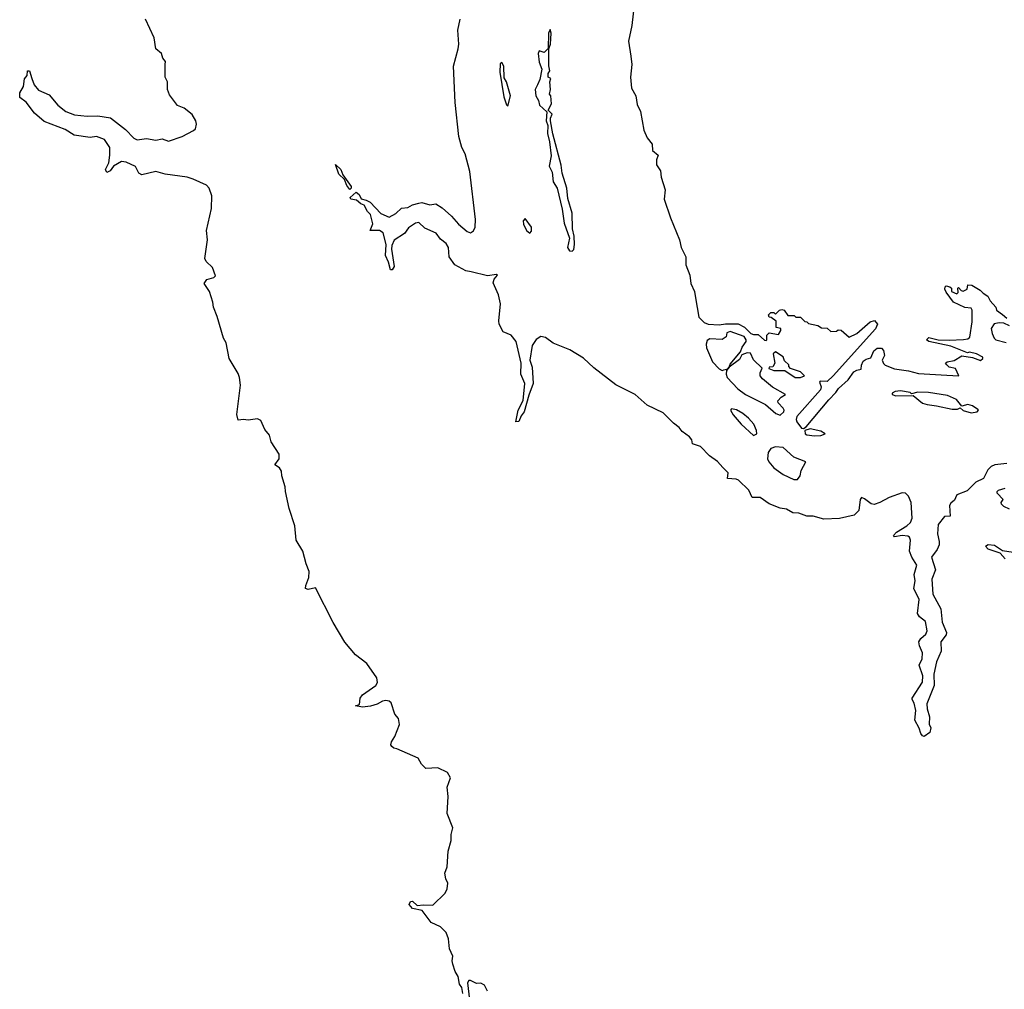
# Model space of a CAD drawing. Extents: x 2219101 to 2444320, y 201258 to 358766.
# Tile 196 of 256: x 2333765 to 2340058, y 307483 to 313682. Entities that reach past the tile are written whole.
import ezdxf

# ---------------------------------------------------------------- set-up
doc = ezdxf.new("R2010")
doc.units = 0

msp = doc.modelspace()

# ---------------------------------------------------------------- linework, layer by layer
at = {"layer": '0CON10XD'}
for points in [[(2337693.1, 313795), (2337676.9, 313645), (2337655.4, 313545), (2337669.6, 313449.6), (2337676.8, 313395), (2337669, 313315), (2337675.3, 313245), (2337701.8, 313195), (2337710.4, 313140.4), (2337731.6, 313095), (2337753.3, 312975), (2337775, 312925.6), (2337806.2, 312886.2), (2337808, 312845), (2337846.2, 312815), (2337834.4, 312785), (2337833.8, 312755), (2337860.5, 312715), (2337863.8, 312675), (2337890.8, 312595), (2337883.3, 312535), (2337924.1, 312415), (2337981.6, 312275), (2337992.7, 312225), (2338021.9, 312165), (2338021.1, 312115), (2338047.7, 312047.7), (2338053.2, 311995), (2338077.8, 311945), (2338084, 311904), (2338105, 311780), (2338138.8, 311745), (2338165, 311734.5), (2338235, 311731.2), (2338275, 311737.5), (2338357, 311737), (2338396.4, 311716.4), (2338437.5, 311675), (2338455, 311668.8), (2338485, 311670), (2338525, 311632.5), (2338535, 311630), (2338540, 311635), (2338540, 311665), (2338555, 311680), (2338615, 311670), (2338630, 311695), (2338628.3, 311708.3), (2338600, 311715), (2338600, 311755), (2338568.3, 311778.3), (2338555, 311780), (2338550, 311795), (2338565, 311810), (2338585, 311810), (2338595, 311800), (2338620, 311825), (2338635, 311830), (2338650, 311825), (2338675, 311790), (2338715, 311790), (2338725, 311780), (2338755, 311780), (2338781.7, 311751.7), (2338795, 311750), (2338805, 311740), (2338865, 311727.5), (2338888.3, 311711.7), (2338925, 311710), (2338948.3, 311688.3), (2338985, 311690), (2338995, 311700), (2339015, 311697.5), (2339065, 311652.5), (2339115, 311675.7), (2339199.2, 311750.9), (2339227.9, 311757.9), (2339247.3, 311735), (2339234.6, 311705), (2338964.4, 311405.6), (2338925, 311369.8), (2338880, 311370), (2338876.7, 311365), (2338886.7, 311335), (2338881.7, 311315), (2338731.4, 311145), (2338726.4, 311125), (2338730.8, 311110.8), (2338760.3, 311070.3), (2338775, 311067.5), (2338791.1, 311078.9), (2338935, 311251.2), (2338981.8, 311298.2), (2338998.7, 311325), (2339060.4, 311379.6), (2339095, 311429.6), (2339115, 311441.8), (2339142.5, 311447.5), (2339144, 311474), (2339155, 311498), (2339175, 311512.5), (2339205, 311520), (2339222.9, 311565), (2339245, 311580.8), (2339271.7, 311581.7), (2339285.9, 311565.9), (2339292, 311535), (2339276, 311505), (2339284.4, 311484.4), (2339295, 311474), (2339355, 311448.8), (2339445, 311436), (2339509.2, 311419.2), (2339689.7, 311409.7), (2339766.7, 311405), (2339745, 311452.5), (2339705, 311461.2), (2339690, 311475), (2339682.5, 311485), (2339692.5, 311495), (2339736.7, 311503.3), (2339785, 311532.5), (2339855, 311522.5), (2339905, 311504), (2339920, 311515), (2339920, 311525), (2339880, 311545), (2339835, 311556.7), (2339822.5, 311552.5), (2339715, 311594.2), (2339575, 311624), (2339560, 311635), (2339575, 311650), (2339635, 311635.8), (2339705, 311634), (2339796.4, 311636.4), (2339825, 311642), (2339837.3, 311652.7), (2339851.2, 311751.2), (2339851.2, 311825), (2339845, 311836.7), (2339805, 311842.5), (2339732.5, 311875), (2339685, 311940), (2339678.3, 311958.3), (2339680, 311975), (2339685, 311980), (2339710, 311975), (2339720, 311965), (2339720, 311945), (2339755, 311930), (2339761.7, 311938.3), (2339760, 311965), (2339765, 311970), (2339781.2, 311951.2), (2339795, 311946.2), (2339820.5, 311959.5), (2339824, 311986), (2339850, 311985), (2339903.6, 311953.6), (2339922.5, 311932.5), (2339952.5, 311915), (2339967.5, 311885), (2340003.3, 311845), (2340006.7, 311825), (2340045, 311796.7)], [(2336596.7, 307455), (2336590, 307495), (2336576.2, 307515), (2336566.2, 307565), (2336547.5, 307597.5), (2336533, 307643), (2336528.8, 307665), (2336533.8, 307695), (2336512.1, 307742.1), (2336506.1, 307806.1), (2336491.2, 307845), (2336455, 307882.5), (2336395, 307910), (2336336.1, 307986.1), (2336275, 308000), (2336253.3, 308025), (2336262.5, 308045), (2336275, 308046.7), (2336305, 308017.5), (2336345, 308023.8), (2336405, 308021.2), (2336483, 308097), (2336497.5, 308125), (2336501.7, 308161.7), (2336488.3, 308188.3), (2336482.5, 308225), (2336497.5, 308265), (2336502.5, 308365), (2336522.5, 308435), (2336523, 308473), (2336532.5, 308515), (2336497, 308607), (2336503.3, 308715), (2336496.7, 308775), (2336517.5, 308835), (2336499.3, 308869.3), (2336437.7, 308897.7), (2336360, 308895), (2336331.7, 308921.7), (2336310.3, 308960.3), (2336175, 309021.2), (2336155, 309023.8), (2336142.5, 309035), (2336137.5, 309045), (2336140, 309065), (2336161.7, 309098.3), (2336192.5, 309175), (2336186.2, 309215), (2336162, 309242), (2336138.8, 309315), (2336125, 309326), (2336105, 309330), (2336082.5, 309325), (2336050, 309305), (2336006.1, 309293.9), (2335955, 309286.7), (2335910, 309295), (2335937, 309303), (2335940, 309345), (2335955, 309366.2), (2336041.4, 309425), (2336050.6, 309445), (2336047.1, 309475), (2335984.2, 309565), (2335911.7, 309621.7), (2335841.7, 309701.7), (2335767.6, 309827.6), (2335655, 310048.8), (2335608, 310038), (2335591.2, 310045), (2335592.9, 310065), (2335613.5, 310115), (2335614.4, 310154.4), (2335595, 310203.3), (2335575, 310283.8), (2335530.6, 310355), (2335524.1, 310445), (2335485.9, 310555.9), (2335463.1, 310665), (2335462.2, 310695), (2335439.2, 310765), (2335438.1, 310795), (2335425, 310817.1), (2335396, 310835), (2335422, 310875), (2335422.5, 310905), (2335372.3, 310982.3), (2335361.5, 311025), (2335332, 311062), (2335305, 311120), (2335285, 311130), (2335225, 311120.8), (2335195, 311126), (2335161.7, 311121.7), (2335151.9, 311158.1), (2335175.4, 311345), (2335170, 311395), (2335160.8, 311420.8), (2335104.4, 311515), (2335084.5, 311615), (2335068.2, 311645), (2335027.5, 311785), (2335002.3, 311845), (2334999.2, 311875), (2334977.8, 311945), (2334943.1, 311995), (2334960, 312020), (2335006.3, 312033.7), (2335016.4, 312045), (2334997.5, 312097.5), (2334957.3, 312135), (2334948, 312155), (2334965.4, 312275), (2334959.1, 312335), (2334991.5, 312475), (2334993.3, 312555), (2334975.6, 312605), (2334958.9, 312625), (2334872.9, 312662.9), (2334835, 312674.4), (2334693.7, 312693.7), (2334635, 312711.9), (2334545, 312690), (2334525, 312701.2), (2334505, 312742.5), (2334445, 312770.6), (2334415.7, 312775.7), (2334364.2, 312745.8), (2334343.8, 312715), (2334322.5, 312705), (2334313.6, 312723.6), (2334334.2, 312765.8), (2334341.4, 312815), (2334340.6, 312865), (2334305.8, 312915), (2334255, 312935.7), (2334215, 312928.9), (2334112.9, 312942.9), (2334055, 312980), (2333920.9, 313030.9), (2333858.6, 313085), (2333805, 313153.8), (2333764.6, 313184.6), (2333765, 313213.3), (2333789.2, 313255), (2333795.6, 313304.4), (2333812, 313325), (2333813.8, 313355), (2333826.2, 313355), (2333843.1, 313305), (2333857.5, 313265), (2333885, 313231.2), (2333952.3, 313202.3), (2334008.8, 313135), (2334060, 313095), (2334115, 313073.1), (2334195.7, 313065.7), (2334265, 313068), (2334345, 313053.8), (2334440.9, 312980.9), (2334495, 312923.5), (2334515, 312914.5), (2334575, 312923.1), (2334635, 312911.4), (2334675, 312920), (2334716.2, 312906.2), (2334804, 312935), (2334875, 312973.5), (2334888.1, 312985), (2334894.5, 313015), (2334891.1, 313035), (2334866.7, 313075), (2334815, 313116.9), (2334772.6, 313132.6), (2334721.7, 313201.7), (2334708.2, 313235), (2334708.7, 313285), (2334693.9, 313315), (2334695.3, 313394.7), (2334697.1, 313415), (2334679.5, 313435), (2334671.2, 313465), (2334634.3, 313495), (2334623.1, 313565), (2334568.1, 313685)], [(2336651.1, 312068.9), (2336615, 312075.3), (2336545, 312114.7), (2336509.8, 312165), (2336504.3, 312225), (2336490.6, 312250.6), (2336455, 312278.4), (2336426.6, 312316.6), (2336355, 312348.1), (2336315, 312385.3), (2336295, 312380.3), (2336248.6, 312351.4), (2336225, 312315.5), (2336157.3, 312272.7), (2336142.5, 312237.5), (2336140.3, 312215), (2336157.1, 312105), (2336145, 312083.3), (2336135, 312082.5), (2336122.1, 312132.1), (2336101.5, 312175), (2336106.1, 312245), (2336088.3, 312318.3), (2336063.5, 312333.5), (2336004.3, 312334.3), (2336022.4, 312377.6), (2336006, 312436), (2335987.5, 312455), (2335965.5, 312495.5), (2335944.4, 312505), (2335917.9, 312527.9), (2335880, 312535), (2335876, 312545), (2335915, 312580), (2335933.3, 312565), (2335946.2, 312536.2), (2335978.1, 312528.1), (2336005, 312515.6), (2336072.7, 312442.7), (2336125, 312419.3), (2336167.6, 312442.4), (2336205, 312477.3), (2336245, 312480.5), (2336275, 312497.5), (2336315, 312509.2), (2336335, 312512.5), (2336385, 312499.1), (2336425, 312505.4), (2336465, 312479.2), (2336524.6, 312425), (2336568.5, 312375), (2336625, 312327.1), (2336645, 312320), (2336665, 312332), (2336674.6, 312355.4), (2336677.9, 312405), (2336642.1, 312712.1), (2336611.2, 312825), (2336591.1, 312865), (2336571.4, 312935), (2336547.5, 313152.5), (2336537.1, 313385), (2336567.3, 313495), (2336571.1, 313525), (2336564.4, 313615), (2336579.1, 313685)], [(2337295, 312201.2), (2337306.4, 312213.6), (2337310.8, 312245), (2337308.3, 312298.3), (2337297.5, 312345), (2337295.8, 312445), (2337268.8, 312538.8), (2337262.5, 312605), (2337230.9, 312700.9), (2337225, 312752.5), (2337171.2, 312951.2), (2337156.4, 313035), (2337156.7, 313053.3), (2337167.5, 313077.5), (2337142.5, 313102.5), (2337162.5, 313145), (2337160, 313195), (2337150, 313205), (2337157.5, 313235), (2337152.5, 313285), (2337160, 313305), (2337142.5, 313315), (2337143, 313337), (2337152.5, 313355), (2337146.1, 313386.1), (2337147.5, 313495), (2337157.5, 313525), (2337161.2, 313595), (2337155, 313620), (2337144, 313595), (2337142.5, 313497.5), (2337117, 313473), (2337085, 313482.5), (2337078.8, 313465), (2337085, 313410), (2337102.5, 313365), (2337089.5, 313300.5), (2337073.8, 313265), (2337060, 313235), (2337062.5, 313195), (2337080, 313165), (2337086.7, 313135), (2337133, 313093), (2337128.9, 313035), (2337140.6, 313005), (2337136.9, 312955), (2337150.8, 312900.8), (2337160.7, 312810.7), (2337148.1, 312745), (2337167, 312707), (2337174.2, 312645), (2337199.5, 312605), (2337230.9, 312470.9), (2337245, 312380), (2337277.5, 312285), (2337266.7, 312225), (2337277.5, 312205), (2337295, 312201.2)], [(2336885, 313130), (2336902.2, 313195), (2336875, 313283.8), (2336860.3, 313310.3), (2336858.9, 313385), (2336845, 313407.5), (2336835, 313400), (2336832.5, 313347.5), (2336858.3, 313188.3), (2336875, 313137.5), (2336885, 313130)], [(2335875, 312596.7), (2335855, 312622.5), (2335841.2, 312661.2), (2335804.5, 312695), (2335783.6, 312756.4), (2335817.5, 312725), (2335830, 312690), (2335883.3, 312615), (2335883.3, 312605), (2335875, 312596.7)], [(2337025, 312317.5), (2337035, 312330), (2337036.7, 312355), (2336995, 312410), (2336983.3, 312395), (2336984, 312375), (2337003.8, 312335), (2337025, 312317.5)], [(2340073.6, 310843.6), (2339996, 310835), (2339974.2, 310825.8), (2339952.5, 310805), (2339925, 310747.9), (2339875, 310725.9), (2339820.5, 310669.5), (2339755, 310643.8), (2339745, 310624.3), (2339739.4, 310610.6), (2339715, 310591.6), (2339706.7, 310575), (2339711.7, 310508.3), (2339674.7, 310505.3), (2339635.8, 310455), (2339630.8, 310395), (2339642.2, 310345), (2339640.6, 310325), (2339628.5, 310295), (2339592.5, 310245), (2339617, 310165), (2339593.9, 310103.9), (2339600.1, 310010.1), (2339651.2, 309915), (2339660.9, 309830.9), (2339688.6, 309765), (2339685, 309748.1), (2339652.7, 309705), (2339653.4, 309645), (2339623.6, 309576.4), (2339606.7, 309496.7), (2339609.2, 309425), (2339562.7, 309307.3), (2339564.4, 309275), (2339580, 309225), (2339577.3, 309177.3), (2339587.1, 309155), (2339582.5, 309125), (2339545, 309100), (2339535, 309102.5), (2339525, 309117.5), (2339513, 309153), (2339485, 309202.5), (2339491.8, 309265), (2339482.1, 309312.1), (2339468.6, 309335), (2339468.6, 309345), (2339533.6, 309446.4), (2339536, 309486), (2339512.5, 309555), (2339531.8, 309595), (2339535.6, 309635), (2339515, 309678.8), (2339510.9, 309705), (2339523.1, 309725), (2339556.9, 309753.1), (2339563.8, 309775), (2339554.7, 309834.7), (2339515, 309863.6), (2339503.1, 309885), (2339513.7, 309975), (2339480, 310045), (2339487.8, 310095), (2339480.7, 310135), (2339498.6, 310195), (2339466.1, 310246.1), (2339451.3, 310285), (2339458.1, 310355), (2339452.5, 310372.5), (2339440.1, 310380.1), (2339405, 310384.8), (2339355, 310374.7), (2339350, 310385), (2339368.9, 310405), (2339435, 310445.3), (2339457.7, 310467.7), (2339468.6, 310495), (2339461.6, 310595), (2339445.8, 310635), (2339425, 310655.2), (2339405, 310656.4), (2339322.1, 310627.9), (2339262.5, 310595), (2339225, 310582), (2339206, 310586), (2339165, 310618.5), (2339145, 310626.7), (2339135.4, 310614.6), (2339128.4, 310545), (2339098.9, 310515), (2339005, 310492.2), (2338905, 310488), (2338835, 310508.5), (2338795, 310507.7), (2338745, 310527.3), (2338705, 310528), (2338665, 310553), (2338625, 310559.3), (2338555, 310587.2), (2338496.6, 310626.6), (2338445, 310627.7), (2338425.2, 310675), (2338358.7, 310738.6), (2338344.8, 310744.8), (2338289.3, 310749.3), (2338293, 310785), (2338259.4, 310819.4), (2338225, 310856.2), (2338173.3, 310893.3), (2338115, 310953.7), (2338065, 310970), (2338059.8, 310995), (2338045.4, 311015.4), (2337998.7, 311048.7), (2337979.7, 311075), (2337942.3, 311102.3), (2337877.8, 311167.8), (2337775, 311217.5), (2337698.7, 311285), (2337575, 311346.5), (2337435, 311455.2), (2337368.1, 311518.1), (2337280.3, 311570.3), (2337175, 311614.2), (2337125, 311650.7), (2337095, 311656.7), (2337065, 311637.1), (2337040.3, 311599.7), (2337025.5, 311504.5), (2337039.7, 311460.3), (2337047.1, 311355), (2337019.1, 311280.9), (2336989.6, 311175), (2336970.2, 311149.8), (2336955, 311112.5), (2336935, 311110), (2336950.8, 311185), (2336981.9, 311248.1), (2336993.6, 311355), (2336967.3, 311415), (2336970.3, 311485), (2336938.2, 311625), (2336905, 311665.5), (2336855, 311686.9), (2336830, 311735), (2336826.9, 311756.9), (2336838.1, 311865), (2336825, 311923.8), (2336790.6, 311999.4), (2336796.9, 312023.1), (2336818.8, 312048.8), (2336813, 312053), (2336755, 312044.5), (2336651.1, 312068.9)], [(2340045, 311796.7), (2340073.6, 311773.6)], [(2340090, 311725), (2340055, 311741.2), (2340025, 311744), (2339992.7, 311737.3), (2339973, 311707), (2339979.2, 311675), (2339992.9, 311645), (2340003.8, 311635), (2340068.7, 311618.7)], [(2338255, 311440), (2338265, 311442.5), (2338290, 311450), (2338300, 311460), (2338305, 311480), (2338372.5, 311557.5), (2338381.7, 311588.3), (2338406.7, 311625), (2338407.5, 311635), (2338395, 311657.5), (2338305, 311687.5), (2338285, 311680), (2338280, 311655), (2338255, 311637.5), (2338175, 311642.5), (2338159.3, 311630.7), (2338152.3, 311607.7), (2338153.8, 311585), (2338192.5, 311495), (2338235, 311449.2), (2338255, 311440)], [(2338625, 311153.8), (2338648.8, 311175), (2338650, 311185), (2338645, 311197.5), (2338611.7, 311231.7), (2338610, 311245), (2338631.7, 311268.3), (2338660, 311285), (2338575, 311332.5), (2338512.5, 311385), (2338497.5, 311405), (2338497.5, 311425), (2338510, 311455), (2338455, 311507.5), (2338435, 311550), (2338415, 311552.5), (2338380, 311540), (2338365, 311510), (2338300, 311460), (2338281.7, 311438.3), (2338280, 311415), (2338286.7, 311395), (2338355, 311322), (2338404, 311285), (2338532, 311222), (2338596.7, 311165), (2338625, 311153.8)], [(2338755, 311393.3), (2338780, 311405), (2338755, 311430), (2338691.7, 311451.7), (2338680, 311465), (2338680, 311475), (2338651.7, 311501.7), (2338645, 311526.7), (2338595, 311557.5), (2338580, 311545), (2338590, 311485), (2338578.3, 311461.7), (2338555, 311460), (2338551.7, 311451.7), (2338585, 311440), (2338655, 311440), (2338720, 311395), (2338755, 311393.3)], [(2339845, 311168.8), (2339885, 311173.8), (2339892.5, 311185), (2339889.3, 311189.3), (2339855, 311213.3), (2339825, 311222.5), (2339785, 311210), (2339753, 311253), (2339695, 311278.8), (2339572.3, 311297.7), (2339505, 311300), (2339465, 311290), (2339455, 311297.5), (2339395, 311308), (2339360, 311305), (2339340, 311295), (2339340, 311285), (2339365, 311277.5), (2339475, 311280), (2339535, 311230), (2339565, 311221.2), (2339625, 311214), (2339725, 311190.8), (2339758.3, 311191.7), (2339775, 311200), (2339794.1, 311184.1), (2339845, 311168.8)], [(2338455, 311022.9), (2338475.8, 311035), (2338474, 311055), (2338455.6, 311095.6), (2338422, 311135), (2338385.8, 311165), (2338345, 311187.3), (2338313.3, 311195), (2338307.1, 311185), (2338323.8, 311155), (2338375.8, 311095), (2338455, 311022.9)], [(2338845, 311020.6), (2338885, 311022.9), (2338912.5, 311035), (2338885, 311052), (2338816.5, 311066.5), (2338783.6, 311056.4), (2338784, 311035), (2338795, 311028.6), (2338845, 311020.6)], [(2338712.1, 310742.1), (2338735, 310742.8), (2338753.8, 310765), (2338760, 310800), (2338788.8, 310855), (2338713.3, 310885), (2338645, 310946.9), (2338595, 310951.5), (2338565, 310939.4), (2338549.2, 310915), (2338543.7, 310875), (2338552.4, 310855), (2338585, 310816.8), (2338643.8, 310773.8), (2338712.1, 310742.1)], [(2340091.5, 310551.5), (2340055, 310568.6), (2340038.8, 310585), (2340036.7, 310595), (2340050, 310615), (2340011.2, 310655), (2340011.2, 310665), (2340021.2, 310675), (2340062.8, 310687.2)], [(2340063.8, 310235), (2340030.7, 310270.7), (2339955, 310296.7), (2339937.5, 310315), (2339955, 310326.7), (2339995, 310322.5), (2340045, 310287.5), (2340115, 310278)], [(2336755, 307470), (2336735, 307510), (2336711.7, 307521.7), (2336685, 307520), (2336645, 307540), (2336635, 307540), (2336627.5, 307525), (2336640, 307415)]]:
    msp.add_lwpolyline(points, dxfattribs=at)

doc.saveas('drawing.dxf')
